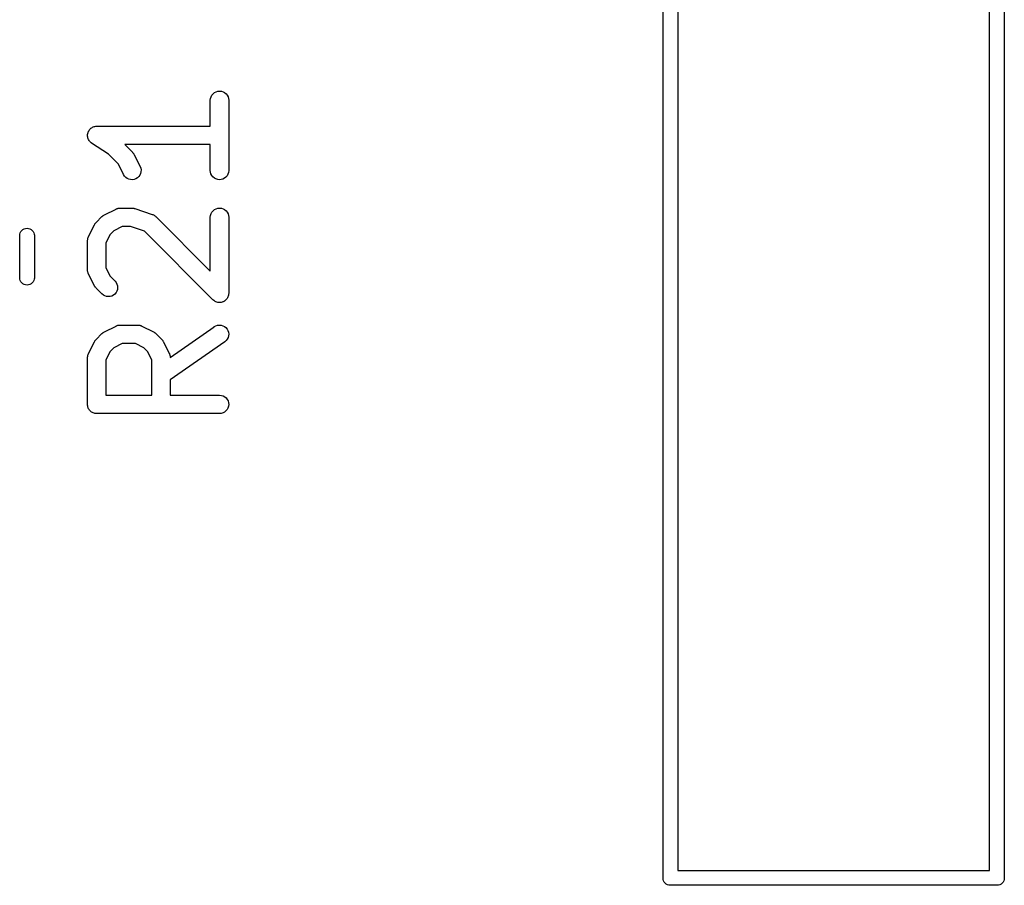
# Model space of a CAD drawing. Extents: x 0.02 to 3.89, y 0.07 to 3.88.
# Tile 123 of 172: x 3.52 to 3.84, y 1.47 to 1.75. Entities that reach past the tile are written whole.
import ezdxf

# ---------------------------------------------------------------- set-up
doc = ezdxf.new("R2010")
doc.units = 0
doc.header["$MEASUREMENT"] = 0
doc.layers.add('BLACK', color=7, linetype='CONTINUOUS')

msp = doc.modelspace()

# ---------------------------------------------------------------- linework, layer by layer
at = {"layer": 'BLACK', "linetype": 'CONTINUOUS'}
for p, q in [((3.72807, 1.47055), (3.72807, 1.97268)), ((3.83752, 1.97268), (3.83752, 1.47055)), ((3.7328, 1.97043), (3.7328, 1.4728)), ((3.8328, 1.4728), (3.8328, 1.97043)), ((3.5831, 1.72084), (3.58337, 1.72135)), ((3.58337, 1.72135), (3.58374, 1.72179)), ((3.58374, 1.72179), (3.58419, 1.72215)), ((3.58419, 1.72215), (3.5847, 1.72242)), ((3.5847, 1.72242), (3.58526, 1.72258)), ((3.58526, 1.72258), (3.58583, 1.72263)), ((3.58583, 1.72263), (3.5864, 1.72257)), ((3.5864, 1.72257), (3.58695, 1.7224)), ((3.58695, 1.7224), (3.58746, 1.72213)), ((3.58746, 1.72213), (3.58791, 1.72176)), ((3.58791, 1.72176), (3.58827, 1.72132)), ((3.58827, 1.72132), (3.58854, 1.72081)), ((3.58286, 1.71972), (3.58292, 1.7203)), ((3.58286, 1.71968), (3.58286, 1.71972)), ((3.58286, 1.71139), (3.58286, 1.71968)), ((3.58292, 1.7203), (3.5831, 1.72084)), ((3.58854, 1.72081), (3.58871, 1.72025)), ((3.58871, 1.72025), (3.58876, 1.71968)), ((3.58876, 1.71968), (3.58876, 1.69718)), ((3.54349, 1.70846), (3.54352, 1.70876)), ((3.54352, 1.70876), (3.54355, 1.70903)), ((3.54355, 1.70903), (3.54364, 1.70931)), ((3.54355, 1.70903), (3.54355, 1.70903)), ((3.54355, 1.70903), (3.54355, 1.70903)), ((3.54364, 1.70931), (3.54372, 1.70958)), ((3.54372, 1.70958), (3.54386, 1.70984)), ((3.54372, 1.70958), (3.54372, 1.70958)), ((3.54372, 1.70958), (3.54372, 1.70958)), ((3.54386, 1.70984), (3.54399, 1.71008)), ((3.54399, 1.71009), (3.54418, 1.71031)), ((3.54399, 1.71008), (3.54399, 1.71009)), ((3.54399, 1.71009), (3.54399, 1.71009)), ((3.54418, 1.71031), (3.54436, 1.71053)), ((3.54436, 1.71053), (3.54459, 1.71072)), ((3.54436, 1.71053), (3.54436, 1.71053)), ((3.54436, 1.71053), (3.54436, 1.71053)), ((3.54459, 1.71072), (3.54481, 1.71089)), ((3.54481, 1.71089), (3.54507, 1.71103)), ((3.54481, 1.71089), (3.54481, 1.71089)), ((3.54481, 1.71089), (3.54481, 1.71089)), ((3.54507, 1.71103), (3.54531, 1.71116)), ((3.54531, 1.71116), (3.54532, 1.71116)), ((3.54532, 1.71116), (3.54559, 1.71125)), ((3.54532, 1.71116), (3.54532, 1.71116)), ((3.54559, 1.71125), (3.54587, 1.71133)), ((3.54587, 1.71133), (3.54616, 1.71136)), ((3.54587, 1.71133), (3.54587, 1.71133)), ((3.54587, 1.71133), (3.54587, 1.71133)), ((3.54616, 1.71136), (3.54644, 1.71139)), ((3.54644, 1.71139), (3.58286, 1.71139)), ((3.54349, 1.70845), (3.54349, 1.70846)), ((3.54349, 1.70846), (3.54349, 1.70846)), ((3.54351, 1.70817), (3.54349, 1.70845)), ((3.54354, 1.70788), (3.54351, 1.70817)), ((3.54362, 1.7076), (3.54354, 1.70788)), ((3.54354, 1.70788), (3.54354, 1.70788)), ((3.54354, 1.70788), (3.54354, 1.70788)), ((3.5437, 1.70733), (3.54362, 1.7076)), ((3.54383, 1.70708), (3.5437, 1.70733)), ((3.5437, 1.70733), (3.5437, 1.70733)), ((3.5437, 1.70733), (3.5437, 1.70733)), ((3.54397, 1.70682), (3.54383, 1.70708)), ((3.54415, 1.70659), (3.54397, 1.70682)), ((3.54397, 1.70682), (3.54397, 1.70682)), ((3.54397, 1.70682), (3.54397, 1.70682)), ((3.54433, 1.70637), (3.54415, 1.70659)), ((3.54455, 1.70618), (3.54433, 1.70637)), ((3.54433, 1.70637), (3.54433, 1.70637)), ((3.54433, 1.70637), (3.54433, 1.70637)), ((3.54477, 1.706), (3.54455, 1.70618)), ((3.5448, 1.70598), (3.54477, 1.706)), ((3.54477, 1.706), (3.54477, 1.706)), ((3.54477, 1.706), (3.54477, 1.706)), ((3.54477, 1.706), (3.54477, 1.706)), ((3.55018, 1.70239), (3.5448, 1.70598)), ((3.58286, 1.70548), (3.55544, 1.70548)), ((3.55544, 1.70548), (3.5579, 1.70302)), ((3.58286, 1.69718), (3.58286, 1.70548)), ((3.55339, 1.69918), (3.55018, 1.70239)), ((3.5579, 1.70302), (3.55793, 1.70299)), ((3.55793, 1.70299), (3.55803, 1.70286)), ((3.55803, 1.70286), (3.55815, 1.70274)), ((3.55815, 1.70274), (3.55821, 1.70264)), ((3.55821, 1.70264), (3.55829, 1.70254)), ((3.55829, 1.70254), (3.55837, 1.70239)), ((3.55837, 1.70239), (3.55846, 1.70225)), ((3.55846, 1.70225), (3.56033, 1.6985)), ((3.55505, 1.69586), (3.55339, 1.69918)), ((3.56048, 1.69622), (3.56024, 1.6957)), ((3.56033, 1.6985), (3.56035, 1.69847)), ((3.56035, 1.69847), (3.56055, 1.69793)), ((3.56061, 1.69678), (3.56048, 1.69622)), ((3.56055, 1.69793), (3.56064, 1.69736)), ((3.56064, 1.69736), (3.56061, 1.69678)), ((3.58291, 1.69661), (3.58286, 1.69718)), ((3.58308, 1.69606), (3.58291, 1.69661)), ((3.58335, 1.69555), (3.58308, 1.69606)), ((3.58852, 1.69602), (3.58825, 1.69552)), ((3.5887, 1.69657), (3.58852, 1.69602)), ((3.58876, 1.69714), (3.5887, 1.69657)), ((3.58876, 1.69718), (3.58876, 1.69714)), ((3.55535, 1.69538), (3.55505, 1.69586)), ((3.55575, 1.69496), (3.55535, 1.69538)), ((3.55622, 1.69462), (3.55575, 1.69496)), ((3.55675, 1.69439), (3.55622, 1.69462)), ((3.55731, 1.69426), (3.55675, 1.69439)), ((3.55788, 1.69424), (3.55731, 1.69426)), ((3.55845, 1.69433), (3.55788, 1.69424)), ((3.55899, 1.69453), (3.55845, 1.69433)), ((3.55948, 1.69484), (3.55899, 1.69453)), ((3.5599, 1.69523), (3.55948, 1.69484)), ((3.56024, 1.6957), (3.5599, 1.69523)), ((3.58372, 1.6951), (3.58335, 1.69555)), ((3.58416, 1.69474), (3.58372, 1.6951)), ((3.58467, 1.69446), (3.58416, 1.69474)), ((3.58522, 1.69429), (3.58467, 1.69446)), ((3.58579, 1.69423), (3.58522, 1.69429)), ((3.58636, 1.69428), (3.58579, 1.69423)), ((3.58692, 1.69445), (3.58636, 1.69428)), ((3.58743, 1.69471), (3.58692, 1.69445)), ((3.58788, 1.69507), (3.58743, 1.69471)), ((3.58825, 1.69552), (3.58788, 1.69507)), ((3.54887, 1.68295), (3.55262, 1.68483)), ((3.55262, 1.68483), (3.55266, 1.68485)), ((3.55266, 1.68485), (3.55274, 1.68488)), ((3.55274, 1.68488), (3.55281, 1.68492)), ((3.55281, 1.68492), (3.55301, 1.68497)), ((3.55301, 1.68497), (3.5532, 1.68504)), ((3.5532, 1.68504), (3.55328, 1.68506)), ((3.55328, 1.68506), (3.55337, 1.68508)), ((3.55337, 1.68508), (3.55357, 1.6851)), ((3.55357, 1.6851), (3.55377, 1.68513)), ((3.55377, 1.68513), (3.55385, 1.68513)), ((3.55385, 1.68513), (3.55394, 1.68514)), ((3.55394, 1.68514), (3.55769, 1.68514)), ((3.55769, 1.68514), (3.55773, 1.68514)), ((3.55773, 1.68514), (3.55789, 1.68512)), ((3.55789, 1.68512), (3.55806, 1.68512)), ((3.55806, 1.68512), (3.55818, 1.68509)), ((3.55818, 1.68509), (3.5583, 1.68507)), ((3.5583, 1.68507), (3.55846, 1.68502)), ((3.55846, 1.68502), (3.55862, 1.68499)), ((3.55862, 1.68499), (3.56425, 1.68311)), ((3.58292, 1.6828), (3.5831, 1.68335)), ((3.5831, 1.68335), (3.58337, 1.68385)), ((3.58337, 1.68385), (3.58374, 1.6843)), ((3.58374, 1.6843), (3.58419, 1.68466)), ((3.58419, 1.68466), (3.5847, 1.68492)), ((3.5847, 1.68492), (3.58526, 1.68509)), ((3.58526, 1.68509), (3.58583, 1.68514)), ((3.58583, 1.68514), (3.5864, 1.68508)), ((3.5864, 1.68508), (3.58695, 1.68491)), ((3.58695, 1.68491), (3.58746, 1.68463)), ((3.58746, 1.68463), (3.58791, 1.68427)), ((3.58791, 1.68427), (3.58827, 1.68382)), ((3.58827, 1.68382), (3.58854, 1.68331)), ((3.58854, 1.68331), (3.58871, 1.68276)), ((3.54586, 1.68008), (3.54594, 1.68017)), ((3.54594, 1.68017), (3.54601, 1.68028)), ((3.54601, 1.68028), (3.54612, 1.6804)), ((3.54612, 1.6804), (3.54623, 1.68052)), ((3.54623, 1.68052), (3.5481, 1.6824)), ((3.5481, 1.6824), (3.54813, 1.68243)), ((3.54813, 1.68243), (3.54826, 1.68253)), ((3.54826, 1.68253), (3.54838, 1.68265)), ((3.54838, 1.68265), (3.54849, 1.68271)), ((3.54849, 1.68271), (3.54858, 1.68279)), ((3.54858, 1.68279), (3.54873, 1.68286)), ((3.54873, 1.68286), (3.54887, 1.68295)), ((3.56425, 1.68311), (3.56429, 1.6831)), ((3.56429, 1.6831), (3.56436, 1.68306)), ((3.56436, 1.68306), (3.56445, 1.68304)), ((3.56445, 1.68304), (3.56463, 1.68294)), ((3.56463, 1.68294), (3.56481, 1.68286)), ((3.56481, 1.68286), (3.56488, 1.68281)), ((3.56488, 1.68281), (3.56496, 1.68276)), ((3.56496, 1.68276), (3.56511, 1.68264)), ((3.56511, 1.68264), (3.56527, 1.68252)), ((3.56527, 1.68252), (3.56533, 1.68245)), ((3.56533, 1.68245), (3.5654, 1.6824)), ((3.5654, 1.6824), (3.58286, 1.66494)), ((3.58286, 1.68223), (3.58292, 1.6828)), ((3.58286, 1.68219), (3.58286, 1.68223)), ((3.58286, 1.66494), (3.58286, 1.68219)), ((3.58871, 1.68276), (3.58876, 1.68219)), ((3.58876, 1.68219), (3.58876, 1.65781)), ((3.52175, 1.67676), (3.52189, 1.6772)), ((3.52189, 1.6772), (3.52211, 1.67761)), ((3.52211, 1.67761), (3.5224, 1.67797)), ((3.5224, 1.67797), (3.52276, 1.67827)), ((3.52276, 1.67827), (3.52317, 1.67849)), ((3.52317, 1.67849), (3.52362, 1.67862)), ((3.52362, 1.67862), (3.52408, 1.67867)), ((3.52408, 1.67867), (3.52454, 1.67862)), ((3.52454, 1.67862), (3.52499, 1.67849)), ((3.52499, 1.67849), (3.5254, 1.67827)), ((3.5254, 1.67827), (3.52576, 1.67797)), ((3.52576, 1.67797), (3.52605, 1.67761)), ((3.52605, 1.67761), (3.52627, 1.6772)), ((3.52627, 1.6772), (3.52641, 1.67676)), ((3.5438, 1.67601), (3.54567, 1.67976)), ((3.54567, 1.67976), (3.54569, 1.67979)), ((3.54569, 1.67979), (3.54578, 1.67993)), ((3.54578, 1.67993), (3.54586, 1.68008)), ((3.55194, 1.67788), (3.55074, 1.67669)), ((3.55464, 1.67923), (3.55194, 1.67788)), ((3.55721, 1.67923), (3.55464, 1.67923)), ((3.56172, 1.67773), (3.55721, 1.67923)), ((3.58372, 1.65573), (3.56172, 1.67773)), ((3.52172, 1.67641), (3.52175, 1.67676)), ((3.52172, 1.66269), (3.52172, 1.67641)), ((3.52641, 1.67676), (3.52644, 1.67641)), ((3.52644, 1.67641), (3.52644, 1.66269)), ((3.54349, 1.67473), (3.5435, 1.67481)), ((3.54349, 1.67469), (3.54349, 1.67473)), ((3.54349, 1.66531), (3.54349, 1.67469)), ((3.5435, 1.6749), (3.54353, 1.6751)), ((3.5435, 1.67481), (3.5435, 1.6749)), ((3.54353, 1.6751), (3.54355, 1.6753)), ((3.54355, 1.6753), (3.54358, 1.67538)), ((3.54358, 1.67538), (3.54359, 1.67547)), ((3.54359, 1.67547), (3.54367, 1.67566)), ((3.54367, 1.67566), (3.54373, 1.67585)), ((3.54373, 1.67585), (3.54377, 1.67593)), ((3.54377, 1.67593), (3.5438, 1.67601)), ((3.55074, 1.67669), (3.54939, 1.67399)), ((3.54939, 1.67399), (3.54939, 1.66601)), ((3.5435, 1.66523), (3.54349, 1.66531)), ((3.54349, 1.66514), (3.5435, 1.66523)), ((3.54352, 1.66494), (3.54349, 1.66514)), ((3.54354, 1.66474), (3.54352, 1.66494)), ((3.54357, 1.66466), (3.54354, 1.66474)), ((3.54358, 1.66457), (3.54357, 1.66466)), ((3.54365, 1.66438), (3.54358, 1.66457)), ((3.54371, 1.66419), (3.54365, 1.66438)), ((3.54939, 1.66601), (3.55074, 1.66331)), ((3.52175, 1.66235), (3.52172, 1.66269)), ((3.52189, 1.6619), (3.52175, 1.66235)), ((3.52211, 1.66149), (3.52189, 1.6619)), ((3.5224, 1.66113), (3.52211, 1.66149)), ((3.52605, 1.66149), (3.52576, 1.66113)), ((3.52627, 1.6619), (3.52605, 1.66149)), ((3.52641, 1.66235), (3.52627, 1.6619)), ((3.52644, 1.66269), (3.52641, 1.66235)), ((3.54375, 1.66411), (3.54371, 1.66419)), ((3.54378, 1.66403), (3.54375, 1.66411)), ((3.5438, 1.66399), (3.54378, 1.66403)), ((3.54567, 1.66024), (3.5438, 1.66399)), ((3.55074, 1.66331), (3.55228, 1.66178)), ((3.55228, 1.66178), (3.55231, 1.66175)), ((3.55231, 1.66175), (3.55267, 1.6613)), ((3.55267, 1.6613), (3.55293, 1.66079)), ((3.52276, 1.66083), (3.5224, 1.66113)), ((3.52317, 1.66062), (3.52276, 1.66083)), ((3.52362, 1.66048), (3.52317, 1.66062)), ((3.52408, 1.66043), (3.52362, 1.66048)), ((3.52454, 1.66048), (3.52408, 1.66043)), ((3.52499, 1.66062), (3.52454, 1.66048)), ((3.5254, 1.66083), (3.52499, 1.66062)), ((3.52576, 1.66113), (3.5254, 1.66083)), ((3.54576, 1.6601), (3.54567, 1.66024)), ((3.54584, 1.65996), (3.54576, 1.6601)), ((3.54592, 1.65986), (3.54584, 1.65996)), ((3.54598, 1.65976), (3.54592, 1.65986)), ((3.54609, 1.65963), (3.54598, 1.65976)), ((3.5462, 1.65951), (3.54609, 1.65963)), ((3.54623, 1.65948), (3.5462, 1.65951)), ((3.5481, 1.6576), (3.54623, 1.65948)), ((3.55263, 1.65803), (3.55226, 1.65759)), ((3.55291, 1.65854), (3.55263, 1.65803)), ((3.55308, 1.65908), (3.55291, 1.65854)), ((3.55293, 1.66079), (3.55309, 1.66023)), ((3.55314, 1.65966), (3.55308, 1.65908)), ((3.55309, 1.66023), (3.55314, 1.65966)), ((3.54855, 1.65724), (3.5481, 1.6576)), ((3.54905, 1.65696), (3.54855, 1.65724)), ((3.54961, 1.65679), (3.54905, 1.65696)), ((3.55018, 1.65674), (3.54961, 1.65679)), ((3.55075, 1.65679), (3.55018, 1.65674)), ((3.55131, 1.65695), (3.55075, 1.65679)), ((3.55182, 1.65722), (3.55131, 1.65695)), ((3.55226, 1.65759), (3.55182, 1.65722)), ((3.58394, 1.65555), (3.58372, 1.65573)), ((3.58416, 1.65537), (3.58394, 1.65555)), ((3.58416, 1.65536), (3.58416, 1.65537)), ((3.58417, 1.65536), (3.58416, 1.65536)), ((3.58441, 1.65523), (3.58417, 1.65536)), ((3.58467, 1.65509), (3.58441, 1.65523)), ((3.58468, 1.65509), (3.58467, 1.65509)), ((3.58467, 1.65509), (3.58467, 1.65509)), ((3.58494, 1.65501), (3.58468, 1.65509)), ((3.58522, 1.65492), (3.58494, 1.65501)), ((3.58523, 1.65492), (3.58522, 1.65492)), ((3.58522, 1.65492), (3.58522, 1.65492)), ((3.58551, 1.65489), (3.58523, 1.65492)), ((3.58579, 1.65486), (3.58551, 1.65489)), ((3.5858, 1.65486), (3.58579, 1.65486)), ((3.58579, 1.65486), (3.58579, 1.65486)), ((3.58608, 1.65489), (3.5858, 1.65486)), ((3.58636, 1.65491), (3.58608, 1.65489)), ((3.58637, 1.65492), (3.58636, 1.65491)), ((3.58665, 1.655), (3.58637, 1.65492)), ((3.58637, 1.65492), (3.58637, 1.65492)), ((3.58692, 1.65508), (3.58665, 1.655)), ((3.58693, 1.65508), (3.58692, 1.65508)), ((3.58692, 1.65508), (3.58692, 1.65508)), ((3.58718, 1.65521), (3.58693, 1.65508)), ((3.58743, 1.65534), (3.58718, 1.65521)), ((3.58744, 1.65535), (3.58743, 1.65535)), ((3.58743, 1.65535), (3.58743, 1.65534)), ((3.58765, 1.65553), (3.58744, 1.65535)), ((3.58788, 1.6557), (3.58765, 1.65553)), ((3.58806, 1.65593), (3.58788, 1.65571)), ((3.58788, 1.65571), (3.58788, 1.65571)), ((3.58788, 1.65571), (3.58788, 1.6557)), ((3.58825, 1.65615), (3.58806, 1.65593)), ((3.58839, 1.6564), (3.58825, 1.65615)), ((3.58825, 1.65615), (3.58825, 1.65615)), ((3.58825, 1.65615), (3.58825, 1.65615)), ((3.58852, 1.65665), (3.58839, 1.6564)), ((3.58853, 1.65666), (3.58852, 1.65665)), ((3.58861, 1.65693), (3.58853, 1.65666)), ((3.58853, 1.65666), (3.58853, 1.65666)), ((3.5887, 1.6572), (3.58861, 1.65693)), ((3.58873, 1.65749), (3.5887, 1.65721)), ((3.5887, 1.65721), (3.5887, 1.65721)), ((3.5887, 1.65721), (3.5887, 1.6572)), ((3.58876, 1.65777), (3.58873, 1.65749)), ((3.58876, 1.65781), (3.58876, 1.65778)), ((3.58876, 1.65778), (3.58876, 1.65778)), ((3.58876, 1.65778), (3.58876, 1.65778)), ((3.58876, 1.65778), (3.58876, 1.65777)), ((3.54873, 1.64537), (3.54887, 1.64546)), ((3.54887, 1.64546), (3.55262, 1.64733)), ((3.55262, 1.64733), (3.55266, 1.64735)), ((3.55266, 1.64735), (3.55274, 1.64738)), ((3.55274, 1.64738), (3.55281, 1.64742)), ((3.55281, 1.64742), (3.55301, 1.64748)), ((3.55301, 1.64748), (3.5532, 1.64755)), ((3.5532, 1.64755), (3.55328, 1.64756)), ((3.55328, 1.64756), (3.55337, 1.64759)), ((3.55337, 1.64759), (3.55357, 1.64761)), ((3.55357, 1.64761), (3.55377, 1.64764)), ((3.55377, 1.64764), (3.55385, 1.64763)), ((3.55385, 1.64763), (3.55394, 1.64764)), ((3.55394, 1.64764), (3.55956, 1.64764)), ((3.55956, 1.64764), (3.5596, 1.64764)), ((3.5596, 1.64764), (3.55969, 1.64763)), ((3.55969, 1.64763), (3.55978, 1.64764)), ((3.55978, 1.64764), (3.55998, 1.6476)), ((3.55998, 1.6476), (3.56018, 1.64758)), ((3.56018, 1.64758), (3.56026, 1.64755)), ((3.56026, 1.64755), (3.56035, 1.64754)), ((3.56035, 1.64754), (3.56053, 1.64747)), ((3.56053, 1.64747), (3.56073, 1.6474)), ((3.56073, 1.6474), (3.5608, 1.64736)), ((3.5608, 1.64736), (3.56088, 1.64733)), ((3.56088, 1.64733), (3.56463, 1.64546)), ((3.56463, 1.64546), (3.56467, 1.64544)), ((3.56467, 1.64544), (3.56481, 1.64535)), ((3.57001, 1.63724), (3.58412, 1.64711)), ((3.58412, 1.64711), (3.58415, 1.64713)), ((3.58415, 1.64713), (3.58466, 1.64741)), ((3.58466, 1.64741), (3.58521, 1.64758)), ((3.58521, 1.64758), (3.58578, 1.64764)), ((3.58578, 1.64764), (3.58635, 1.64759)), ((3.58635, 1.64759), (3.58691, 1.64743)), ((3.58691, 1.64743), (3.58742, 1.64717)), ((3.58742, 1.64717), (3.58787, 1.64681)), ((3.58787, 1.64681), (3.58824, 1.64637)), ((3.58824, 1.64637), (3.58852, 1.64586)), ((3.58852, 1.64586), (3.5887, 1.64531)), ((3.5438, 1.63851), (3.54567, 1.64226)), ((3.54567, 1.64226), (3.54569, 1.6423)), ((3.54569, 1.6423), (3.54578, 1.64244)), ((3.54578, 1.64244), (3.54586, 1.64258)), ((3.54586, 1.64258), (3.54594, 1.64268)), ((3.54594, 1.64268), (3.54601, 1.64278)), ((3.54601, 1.64278), (3.54612, 1.6429)), ((3.54612, 1.6429), (3.54623, 1.64303)), ((3.54623, 1.64303), (3.5481, 1.6449)), ((3.5481, 1.6449), (3.54813, 1.64493)), ((3.54813, 1.64493), (3.54826, 1.64504)), ((3.54826, 1.64504), (3.54838, 1.64515)), ((3.54838, 1.64515), (3.54849, 1.64522)), ((3.54849, 1.64522), (3.54858, 1.64529)), ((3.54858, 1.64529), (3.54873, 1.64537)), ((3.56481, 1.64535), (3.56496, 1.64527)), ((3.56496, 1.64527), (3.56505, 1.64519)), ((3.56505, 1.64519), (3.56515, 1.64512)), ((3.56515, 1.64512), (3.56527, 1.64501)), ((3.56527, 1.64501), (3.5654, 1.6449)), ((3.5654, 1.6449), (3.56728, 1.64303)), ((3.56728, 1.64303), (3.5673, 1.643)), ((3.5673, 1.643), (3.56741, 1.64287)), ((3.56741, 1.64287), (3.56752, 1.64275)), ((3.56752, 1.64275), (3.56759, 1.64265)), ((3.56759, 1.64265), (3.56766, 1.64255)), ((3.56766, 1.64255), (3.56774, 1.6424)), ((3.56774, 1.6424), (3.56783, 1.64226)), ((3.56783, 1.64226), (3.5697, 1.63851)), ((3.5875, 1.64227), (3.57002, 1.63003)), ((3.58794, 1.64265), (3.5875, 1.64227)), ((3.5883, 1.6431), (3.58794, 1.64265)), ((3.58856, 1.64361), (3.5883, 1.6431)), ((3.58872, 1.64417), (3.58856, 1.64361)), ((3.5887, 1.64531), (3.58876, 1.64474)), ((3.58876, 1.64474), (3.58872, 1.64417)), ((3.55074, 1.63919), (3.54939, 1.63649)), ((3.55194, 1.64039), (3.55074, 1.63919)), ((3.55464, 1.64174), (3.55194, 1.64039)), ((3.55887, 1.64174), (3.55464, 1.64174)), ((3.56156, 1.64039), (3.55887, 1.64174)), ((3.56276, 1.63919), (3.56156, 1.64039)), ((3.56411, 1.63649), (3.56276, 1.63919)), ((3.54349, 1.63723), (3.5435, 1.63732)), ((3.54349, 1.63719), (3.54349, 1.63723)), ((3.54349, 1.62219), (3.54349, 1.63719)), ((3.5435, 1.63741), (3.54353, 1.63761)), ((3.5435, 1.63732), (3.5435, 1.63741)), ((3.54353, 1.63761), (3.54355, 1.63781)), ((3.54355, 1.63781), (3.54358, 1.63789)), ((3.54358, 1.63789), (3.54359, 1.63797)), ((3.54359, 1.63797), (3.54367, 1.63816)), ((3.54367, 1.63816), (3.54373, 1.63835)), ((3.54373, 1.63835), (3.54377, 1.63843)), ((3.54377, 1.63843), (3.5438, 1.63851)), ((3.54939, 1.63649), (3.54939, 1.62515)), ((3.56411, 1.62515), (3.56411, 1.63649)), ((3.5697, 1.63851), (3.56972, 1.63848)), ((3.56972, 1.63848), (3.56975, 1.63839)), ((3.56975, 1.63839), (3.56979, 1.63832)), ((3.56979, 1.63832), (3.56985, 1.63812)), ((3.56985, 1.63812), (3.56992, 1.63793)), ((3.56992, 1.63793), (3.56993, 1.63785)), ((3.56993, 1.63785), (3.56996, 1.63777)), ((3.56996, 1.63777), (3.56998, 1.63756)), ((3.56998, 1.63756), (3.57001, 1.63736)), ((3.57001, 1.63736), (3.57001, 1.63728)), ((3.57001, 1.63728), (3.57001, 1.63724)), ((3.57002, 1.63003), (3.57002, 1.62515)), ((3.54939, 1.62515), (3.56411, 1.62515)), ((3.57002, 1.62515), (3.58581, 1.62515)), ((3.58581, 1.62515), (3.58585, 1.62515)), ((3.58585, 1.62515), (3.58642, 1.62508)), ((3.58642, 1.62508), (3.58697, 1.62491)), ((3.58697, 1.62491), (3.58748, 1.62463)), ((3.58748, 1.62463), (3.58792, 1.62426)), ((3.58792, 1.62426), (3.58828, 1.62381)), ((3.58828, 1.62381), (3.58855, 1.6233)), ((3.58855, 1.6233), (3.58871, 1.62275)), ((3.54351, 1.62192), (3.54349, 1.62219)), ((3.54354, 1.62164), (3.54351, 1.62192)), ((3.54354, 1.62163), (3.54354, 1.62164)), ((3.54354, 1.62162), (3.54354, 1.62163)), ((3.54362, 1.62135), (3.54354, 1.62162)), ((3.5437, 1.62109), (3.54362, 1.62135)), ((3.54371, 1.62108), (3.5437, 1.62109)), ((3.54371, 1.62107), (3.54371, 1.62108)), ((3.54384, 1.62082), (3.54371, 1.62107)), ((3.54397, 1.62058), (3.54384, 1.62082)), ((3.54398, 1.62057), (3.54397, 1.62058)), ((3.54398, 1.62056), (3.54398, 1.62057)), ((3.54416, 1.62034), (3.54398, 1.62056)), ((3.54433, 1.62013), (3.54416, 1.62034)), ((3.54434, 1.62012), (3.54433, 1.62013)), ((3.54434, 1.62011), (3.54434, 1.62012)), ((3.54456, 1.61994), (3.54434, 1.62011)), ((3.58826, 1.62054), (3.58789, 1.6201)), ((3.58853, 1.62105), (3.58826, 1.62054)), ((3.5887, 1.6216), (3.58853, 1.62105)), ((3.58876, 1.62217), (3.5887, 1.6216)), ((3.58871, 1.62275), (3.58876, 1.62217)), ((3.54477, 1.61976), (3.54456, 1.61994)), ((3.54478, 1.61975), (3.54477, 1.61976)), ((3.54479, 1.61975), (3.54478, 1.61975)), ((3.54503, 1.61961), (3.54479, 1.61975)), ((3.54528, 1.61948), (3.54503, 1.61961)), ((3.54529, 1.61948), (3.54528, 1.61948)), ((3.5453, 1.61947), (3.54529, 1.61948)), ((3.54556, 1.61939), (3.5453, 1.61947)), ((3.54583, 1.61931), (3.54556, 1.61939)), ((3.54584, 1.6193), (3.54583, 1.61931)), ((3.54585, 1.6193), (3.54584, 1.6193)), ((3.54612, 1.61927), (3.54585, 1.6193)), ((3.5464, 1.61924), (3.54612, 1.61927)), ((3.54642, 1.61924), (3.5464, 1.61924)), ((3.54644, 1.61924), (3.54642, 1.61924)), ((3.54642, 1.61924), (3.54642, 1.61924)), ((3.54642, 1.61924), (3.54642, 1.61924)), ((3.58581, 1.61924), (3.54644, 1.61924)), ((3.58638, 1.6193), (3.58581, 1.61924)), ((3.58694, 1.61946), (3.58638, 1.6193)), ((3.58744, 1.61973), (3.58694, 1.61946)), ((3.58789, 1.6201), (3.58744, 1.61973)), ((3.7328, 1.4728), (3.8328, 1.4728)), ((3.72806, 1.47043), (3.72807, 1.47055)), ((3.72811, 1.46997), (3.72806, 1.47043)), ((3.72824, 1.46952), (3.72811, 1.46997)), ((3.72846, 1.46911), (3.72824, 1.46952)), ((3.72875, 1.46875), (3.72846, 1.46911)), ((3.72911, 1.46846), (3.72875, 1.46875)), ((3.83684, 1.46875), (3.83648, 1.46846)), ((3.83713, 1.46911), (3.83684, 1.46875)), ((3.83735, 1.46952), (3.83713, 1.46911)), ((3.83749, 1.46997), (3.83735, 1.46952)), ((3.83753, 1.47043), (3.83749, 1.46997)), ((3.83752, 1.47055), (3.83753, 1.47043)), ((3.72952, 1.46824), (3.72911, 1.46846)), ((3.72997, 1.46811), (3.72952, 1.46824)), ((3.73032, 1.46807), (3.72997, 1.46811)), ((3.73043, 1.46806), (3.73032, 1.46807)), ((3.73032, 1.46807), (3.73032, 1.46807)), ((3.73055, 1.46807), (3.73043, 1.46806)), ((3.83504, 1.46807), (3.73055, 1.46807)), ((3.83516, 1.46806), (3.83504, 1.46807)), ((3.83547, 1.46809), (3.83516, 1.46806)), ((3.83562, 1.46811), (3.83547, 1.46809)), ((3.83607, 1.46824), (3.83562, 1.46811)), ((3.83648, 1.46846), (3.83607, 1.46824))]:
    msp.add_line(p, q, dxfattribs=at)

doc.saveas('drawing.dxf')
